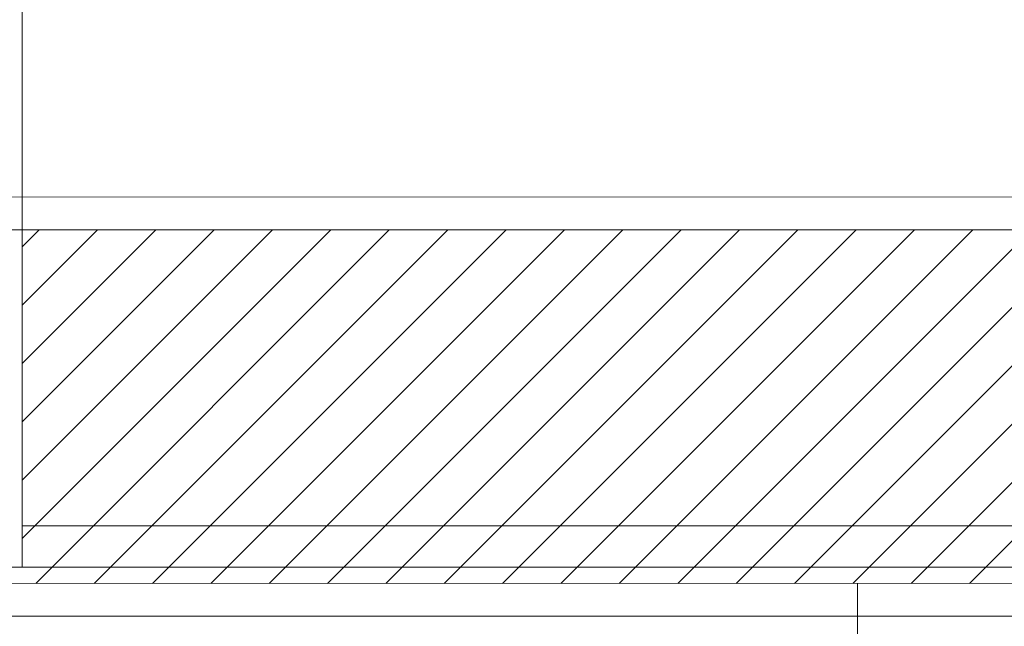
# Model space of a CAD drawing. Extents: x 3940905 to 4145695, y 925352 to 1109797.
# Tile 130 of 256: x 3952780 to 3953377, y 1098984 to 1099351. Entities that reach past the tile are written whole.
import ezdxf

# ---------------------------------------------------------------- set-up
doc = ezdxf.new("R2010")
doc.units = 0
doc.header["$LTSCALE"] = 750
doc.header["$MEASUREMENT"] = 0
doc.linetypes.add('DASHED', pattern=[0.75, 0.5, -0.25])
doc.layers.add('CKD Equipments', color=252, linetype='CONTINUOUS', lineweight=0)

msp = doc.modelspace()

# ---------------------------------------------------------------- hatches: boundary and pattern name
at = {"layer": 'CKD Equipments'}
h = msp.add_hatch(dxfattribs=at)
h.set_pattern_fill('ANSI31', color=256, scale=200)
h.set_pattern_definition([(45, (3951461.864, 1098989.694), (-17.67767, 17.67767), [])])
h.paths.add_polyline_path([(3952476.95, 1099223.93), (3952476.99, 1099009.72), (3951482.22, 1099009.54), (3951482.22, 1099223.75)])
h.paths.add_polyline_path([(3954315.22, 1099010.05), (3952781.93, 1099009.77), (3952781.89, 1099223.98), (3954315.22, 1099224.26)])

# ---------------------------------------------------------------- linework, layer by layer
at = {"layer": 'CKD Equipments', "color": 252, "true_color": 0x989898}
for p, q in [((3952781.88, 1099859.76), (3952781.88, 1099019.71)), ((3952781.88, 1099019.71), (3952781.88, 1099044.65)), ((3952781.88, 1099044.65), (3954331.73, 1099044.65)), ((3952781.88, 1099019.71), (3954331.73, 1099019.71))]:
    msp.add_line(p, q, dxfattribs=at)
at = {"layer": 'CKD Equipments'}
for p, q in [((3951461.86, 1099243.59), (3954331.73, 1099244.1)), ((3951482.22, 1099223.75), (3954315.22, 1099224.26)), ((3954315.22, 1099010.05), (3951482.22, 1099009.54)), ((3954331.73, 1098990.2), (3951461.86, 1098989.69))]:
    msp.add_line(p, q, dxfattribs=at)
at = {"layer": 'CKD Equipments', "linetype": 'DASHED', "ltscale": 25}
for p, q in [((3954331.73, 1099019.71), (3952244.37, 1099019.71)), ((3953288.05, 1098577.56), (3953287.95, 1099009.94))]:
    msp.add_line(p, q, dxfattribs=at)

doc.saveas('drawing.dxf')
